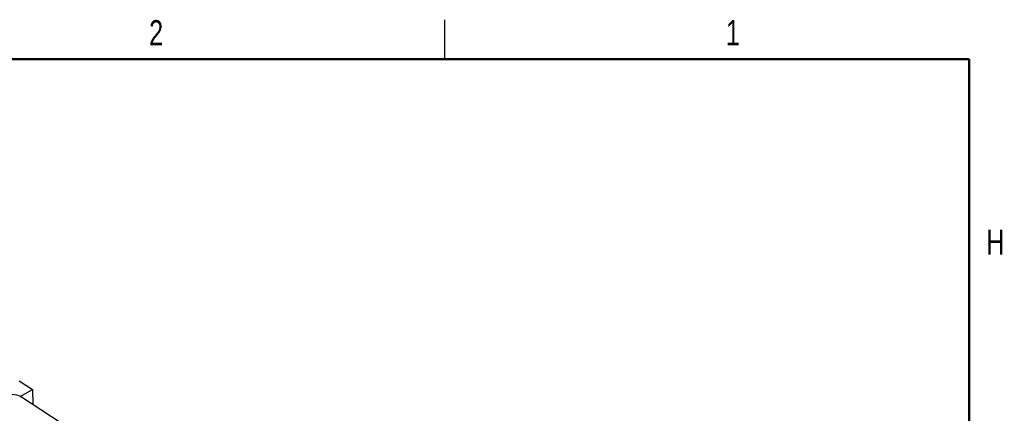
# Model space of a CAD drawing. Header units: inches. Extents: x 0.1 to 43.9, y 0.1 to 33.9.
# Tile 22 of 22: x 34.4 to 43.8, y 30.1 to 33.9. Entities that reach past the tile are written whole.
import ezdxf

# ---------------------------------------------------------------- set-up
doc = ezdxf.new("R2010")
doc.units = ezdxf.units.IN
doc.header["$MEASUREMENT"] = 0
doc.styles.add('SLDTEXTSTYLE0', font='TXT', dxfattribs={"width": 0.75})

msp = doc.modelspace()

# ---------------------------------------------------------------- linework, layer by layer
at = {"color": 7, "linetype": 'Continuous', "lineweight": 25}
for p, q in [((38.5, 33.5), (38.5, 33.875)), ((34.4418, 30.4315), (34.5687, 30.3487)), ((34.4511, 30.2822), (34.5687, 30.3487)), ((34.5687, 30.3487), (34.5705, 30.2052)), ((35.0504, 29.8925), (34.4632, 30.2752))]:
    msp.add_line(p, q, dxfattribs=at)
at = {"color": 7, "linetype": 'Continuous', "lineweight": 50}
for p, q in [((0.5, 33.5), (43.5, 33.5)), ((43.5, 33.5), (43.5, 0.5))]:
    msp.add_line(p, q, dxfattribs=at)
at = {"color": 7, "linetype": 'Continuous', "lineweight": 25}
msp.add_arc((34.3762, 30.1362), 0.1639, 57.97142, 92.582, dxfattribs=at)

# ---------------------------------------------------------------- texts
at = {"color": 7, "linetype": 'Continuous', "lineweight": 0, "char_height": 0.24, "attachment_point": 2, "style": 'SLDTEXTSTYLE0'}
for s, insert in [('2', (35.7476, 33.8726)), ('1', (41.2476, 33.8726)), ('H', (43.7494, 31.874))]:
    msp.add_mtext(s, dxfattribs=dict(at, insert=insert))

doc.saveas('drawing.dxf')
